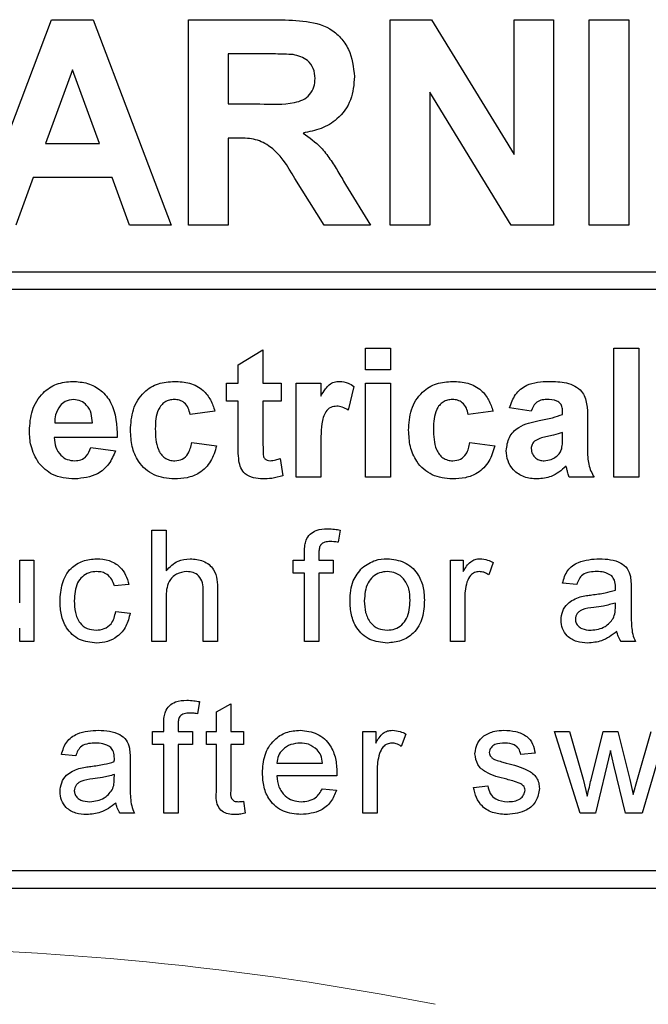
# Model space of a CAD drawing. Header units: millimetres. Extents: x 5 to 418, y 2 to 292.
# Tile 16 of 47: x 74.37 to 77.94, y 195.82 to 201.42. Entities that reach past the tile are written whole.
import ezdxf

# ---------------------------------------------------------------- set-up
doc = ezdxf.new("R2010")
doc.units = ezdxf.units.MM

msp = doc.modelspace()

# ---------------------------------------------------------------- linework, layer by layer
at = {"color": 7, "linetype": 'Continuous', "lineweight": 25}
for p, q in [((74.1084, 200.2522), (74.5494, 201.4189)), ((74.5494, 201.4189), (74.7871, 201.4189)), ((74.7871, 201.4189), (75.2302, 200.2522)), ((75.3283, 200.2522), (75.3283, 201.4189)), ((75.3283, 201.4189), (75.8179, 201.4189)), ((76.4734, 201.4189), (76.7078, 201.4189)), ((76.4734, 200.2522), (76.4734, 201.4189)), ((76.7078, 201.4189), (77.1764, 200.6524)), ((77.1764, 201.4189), (77.4008, 201.4189)), ((77.1764, 200.6524), (77.1764, 201.4189)), ((77.4008, 201.4189), (77.4008, 200.2522)), ((77.6036, 200.2522), (77.6036, 201.4189)), ((77.6036, 201.4189), (77.828, 201.4189)), ((77.828, 201.4189), (77.828, 200.2522)), ((75.7434, 201.2245), (75.5527, 201.2245)), ((75.5527, 201.2245), (75.5527, 200.9403)), ((74.6693, 201.1347), (74.5164, 200.7159)), ((74.8226, 200.7159), (74.6693, 201.1347)), ((77.1594, 200.2522), (76.6978, 201.0071)), ((76.6978, 201.0071), (76.6978, 200.2522)), ((75.5527, 200.9403), (75.7333, 200.9403)), ((74.5164, 200.7159), (74.8226, 200.7159)), ((75.6029, 200.7458), (75.5527, 200.7458)), ((75.5527, 200.7458), (75.5527, 200.2522)), ((74.4461, 200.5215), (74.3477, 200.2522)), ((74.8939, 200.5215), (74.4461, 200.5215)), ((74.9923, 200.2522), (74.8939, 200.5215)), ((76.0981, 200.2522), (75.9322, 200.517)), ((76.219, 200.4832), (76.3604, 200.2522)), ((75.2302, 200.2522), (74.9923, 200.2522)), ((75.5527, 200.2522), (75.3283, 200.2522)), ((76.3604, 200.2522), (76.0981, 200.2522)), ((76.6978, 200.2522), (76.4734, 200.2522)), ((77.4008, 200.2522), (77.1594, 200.2522)), ((77.828, 200.2522), (77.6036, 200.2522)), ((69.371, 199.9858), (82.0043, 199.9858)), ((82.0043, 199.8858), (69.371, 199.8858)), ((75.6094, 199.4582), (75.7504, 199.5428)), ((75.7504, 199.5428), (75.7504, 199.3548)), ((76.3334, 199.43), (76.3334, 199.5522)), ((76.3334, 199.5522), (76.4744, 199.5522)), ((76.4744, 199.5522), (76.4744, 199.43)), ((77.7436, 199.5522), (77.8846, 199.5522)), ((77.7436, 198.8189), (77.7436, 199.5522)), ((77.8846, 199.5522), (77.8846, 198.8189)), ((75.6094, 199.3548), (75.6094, 199.4582)), ((76.4744, 199.43), (76.3334, 199.43)), ((75.5436, 199.2514), (75.5436, 199.3548)), ((75.5436, 199.3548), (75.6094, 199.3548)), ((75.7504, 199.3548), (75.8539, 199.3548)), ((75.8539, 199.3548), (75.8539, 199.2514)), ((75.9385, 198.8189), (75.9385, 199.3548)), ((75.9385, 199.3548), (76.0795, 199.3548)), ((76.0795, 199.3548), (76.0795, 199.28)), ((76.2675, 199.3345), (76.2346, 199.2004)), ((76.3334, 199.3548), (76.4744, 199.3548)), ((76.3334, 198.8189), (76.3334, 199.3548)), ((76.4744, 199.3548), (76.4744, 198.8189)), ((75.6094, 199.2514), (75.5436, 199.2514)), ((75.6094, 199.014), (75.6094, 199.2514)), ((75.8539, 199.2514), (75.7504, 199.2514)), ((75.7504, 199.2514), (75.7504, 199.0211)), ((77.2735, 199.195), (77.1513, 199.2138)), ((75.4778, 199.195), (75.3368, 199.1762)), ((77.0573, 199.195), (76.9163, 199.1762)), ((77.4522, 199.1762), (77.4522, 199.1895)), ((77.5932, 199.1588), (77.5932, 198.9942)), ((74.5683, 199.1292), (74.7821, 199.1292)), ((74.9231, 199.0446), (74.5658, 199.0446)), ((77.4522, 199.0462), (77.4522, 199.0728)), ((74.7727, 198.9881), (74.9137, 198.9693)), ((75.3462, 199.0164), (75.4872, 198.9975)), ((76.0795, 198.9779), (76.0795, 198.8189)), ((76.9257, 199.0164), (77.0667, 198.9975)), ((75.8492, 198.9264), (75.8633, 198.8282)), ((76.0795, 198.8189), (75.9385, 198.8189)), ((76.4744, 198.8189), (76.3334, 198.8189)), ((77.6308, 198.8189), (77.4898, 198.8189)), ((77.8846, 198.8189), (77.7436, 198.8189)), ((75.1196, 197.8856), (75.1196, 198.5189)), ((75.1196, 198.5189), (75.2008, 198.5189)), ((75.2008, 198.5189), (75.2008, 198.2876)), ((76.1891, 198.519), (76.1775, 198.4499)), ((75.9867, 198.3484), (75.9867, 198.3955)), ((76.0679, 198.3876), (76.0679, 198.3484)), ((74.3693, 198.3484), (74.4505, 198.3484)), ((74.3693, 198.1053), (74.3693, 198.3484)), ((74.4505, 198.3484), (74.4505, 197.8856)), ((75.9217, 198.3484), (75.9867, 198.3484)), ((75.9217, 198.2753), (75.9217, 198.3484)), ((76.0679, 198.3484), (76.1491, 198.3484)), ((76.1491, 198.3484), (76.1491, 198.2753)), ((76.815, 197.8856), (76.815, 198.3484)), ((76.815, 198.3484), (76.8881, 198.3484)), ((76.8881, 198.3484), (76.8881, 198.2838)), ((77.0586, 198.3348), (77.0332, 198.2644)), ((75.9867, 198.2753), (75.9217, 198.2753)), ((75.9867, 197.8856), (75.9867, 198.2753)), ((76.1491, 198.2753), (76.0679, 198.2753)), ((76.0679, 198.2753), (76.0679, 197.8856)), ((74.9881, 198.2104), (74.9069, 198.2022)), ((77.5328, 198.2104), (77.4516, 198.2185)), ((75.4119, 197.8856), (75.4119, 198.1732)), ((75.4931, 198.1774), (75.4931, 197.8856)), ((77.8413, 198.1856), (77.8413, 198.0865)), ((75.2008, 198.1339), (75.2008, 197.8856)), ((76.8962, 198.1315), (76.8962, 197.8856)), ((77.7516, 198.0812), (77.752, 198.1048)), ((74.915, 198.0561), (74.9962, 198.048)), ((74.3693, 197.8856), (74.3693, 197.9612)), ((74.4505, 197.8856), (74.3693, 197.8856)), ((75.2008, 197.8856), (75.1196, 197.8856)), ((75.4931, 197.8856), (75.4119, 197.8856)), ((76.0679, 197.8856), (75.9867, 197.8856)), ((76.8962, 197.8856), (76.815, 197.8856)), ((77.8657, 197.8856), (77.7845, 197.8856)), ((75.3901, 197.5447), (75.3785, 197.4755)), ((75.4866, 197.4867), (75.5678, 197.5329)), ((75.5678, 197.5329), (75.5678, 197.374)), ((75.4866, 197.374), (75.4866, 197.4867)), ((75.1877, 197.374), (75.1877, 197.4211)), ((75.2689, 197.4132), (75.2689, 197.374)), ((75.1228, 197.301), (75.1228, 197.374)), ((75.1228, 197.374), (75.1877, 197.374)), ((75.2689, 197.374), (75.3501, 197.374)), ((75.3501, 197.374), (75.3501, 197.301)), ((75.4298, 197.374), (75.4866, 197.374)), ((75.4298, 197.301), (75.4298, 197.374)), ((75.5678, 197.374), (75.6409, 197.374)), ((75.6409, 197.374), (75.6409, 197.301)), ((76.3181, 197.374), (76.3911, 197.374)), ((76.3181, 196.9112), (76.3181, 197.374)), ((76.3911, 197.374), (76.3911, 197.3095)), ((76.5616, 197.3605), (76.5363, 197.2901)), ((77.5514, 196.9112), (77.4069, 197.374)), ((77.4069, 197.374), (77.4914, 197.374)), ((77.4914, 197.374), (77.5688, 197.1043)), ((77.6136, 197.1003), (77.6821, 197.374)), ((77.6821, 197.374), (77.7661, 197.374)), ((77.7661, 197.374), (77.8342, 197.1018)), ((77.8776, 197.105), (77.9555, 197.374)), ((78.0402, 197.374), (77.9031, 196.9112)), ((75.1877, 197.301), (75.1228, 197.301)), ((75.1877, 196.9112), (75.1877, 197.301)), ((75.3501, 197.301), (75.2689, 197.301)), ((75.2689, 197.301), (75.2689, 196.9112)), ((75.4866, 197.301), (75.4298, 197.301)), ((75.4866, 197.0413), (75.4866, 197.301)), ((75.6409, 197.301), (75.5678, 197.301)), ((75.5678, 197.301), (75.5678, 197.0383)), ((74.6876, 197.236), (74.6064, 197.2441)), ((77.2957, 197.2522), (77.2145, 197.2441)), ((77.7236, 197.2672), (77.6383, 196.9112)), ((77.7426, 197.1836), (77.7236, 197.2672)), ((74.9962, 197.2113), (74.9962, 197.1122)), ((75.8292, 197.1954), (76.0891, 197.1954)), ((76.3992, 197.1571), (76.3992, 196.9112)), ((77.8087, 196.9112), (77.7426, 197.1836)), ((74.9065, 197.1069), (74.9069, 197.1305)), ((76.1699, 197.1223), (75.8292, 197.1223)), ((77.5688, 197.1043), (77.5921, 197.0075)), ((77.8342, 197.1018), (77.8535, 197.0172)), ((77.8535, 197.0172), (77.8776, 197.105)), ((76.0882, 197.0493), (76.1677, 197.0411)), ((76.9465, 197.0574), (77.0277, 197.0655)), ((75.6409, 196.9782), (75.649, 196.9101)), ((75.0205, 196.9112), (74.9393, 196.9112)), ((75.2689, 196.9112), (75.1877, 196.9112)), ((76.3992, 196.9112), (76.3181, 196.9112)), ((77.6383, 196.9112), (77.5514, 196.9112)), ((77.9031, 196.9112), (77.8087, 196.9112)), ((69.371, 196.5856), (81.771, 196.5856)), ((65.1043, 196.4856), (81.771, 196.4856))]:
    msp.add_line(p, q, dxfattribs=at)
at = {"color": 7, "linetype": 'Continuous', "lineweight": 18}
msp.add_arc((73.4376, 179.1522), 16.9942, 78.83718, 101.16282, dxfattribs=at)
at = {"color": 7, "linetype": 'Continuous', "lineweight": 25}
for points, knots in [([(75.8179, 201.4189), (75.8709, 201.4181), (75.9765, 201.4164), (76.1116, 201.3884), (76.1939, 201.3188), (76.2547, 201.2296), (76.2643, 201.1492), (76.2706, 201.0957)], [0, 0, 0, 0, 0.251138, 0.500538, 0.625743, 0.751054, 1, 1, 1, 1]), ([(75.9217, 201.2207), (75.8884, 201.2222), (75.829, 201.2247), (75.7695, 201.2245), (75.7434, 201.2245)], [0, 0, 0, 0, 0.559921, 1, 1, 1, 1]), ([(76.0463, 201.0854), (76.0447, 201.1044), (76.0416, 201.1424), (75.9989, 201.2), (75.951, 201.2129), (75.9217, 201.2207)], [0, 0, 0, 0, 0.281084, 0.561281, 1, 1, 1, 1]), ([(75.7333, 200.9403), (75.7994, 200.938), (75.8819, 200.9352), (75.9782, 200.9609), (76.0181, 200.9917), (76.0431, 201.0359), (76.0452, 201.0689), (76.0463, 201.0854)], [0, 0, 0, 0, 0.500908, 0.625718, 0.750365, 0.875021, 1, 1, 1, 1]), ([(76.2706, 201.0957), (76.2668, 201.0506), (76.2591, 200.9607), (76.1832, 200.8543), (76.0819, 200.7957), (76.0127, 200.7818), (75.978, 200.7748)], [0, 0, 0, 0, 0.279943, 0.558974, 0.779184, 1, 1, 1, 1]), ([(75.978, 200.7748), (76.0136, 200.7495), (76.0722, 200.7078), (76.1321, 200.6274), (76.1772, 200.5564), (76.205, 200.5076), (76.219, 200.4832)], [0, 0, 0, 0, 0.339561, 0.559573, 0.779778, 1, 1, 1, 1]), ([(75.9322, 200.517), (75.8902, 200.5879), (75.8318, 200.6862), (75.6974, 200.7469), (75.6345, 200.7462), (75.6029, 200.7458)], [0, 0, 0, 0, 0.560986, 0.779305, 1, 1, 1, 1]), ([(74.4248, 199.0829), (74.4272, 199.1223), (74.4321, 199.2009), (74.4911, 199.2971), (74.5767, 199.3557), (74.6385, 199.3614), (74.6694, 199.3642)], [0, 0, 0, 0, 0.280671, 0.559803, 0.779762, 1, 1, 1, 1]), ([(74.6694, 199.3642), (74.6985, 199.3622), (74.7566, 199.3583), (74.835, 199.3156), (74.916, 199.2147), (74.9202, 199.1147), (74.9231, 199.0446)], [0, 0, 0, 0, 0.187375, 0.374305, 0.561262, 1, 1, 1, 1]), ([(74.9983, 199.0864), (75.0008, 199.1261), (75.0056, 199.2052), (75.0654, 199.303), (75.1548, 199.3574), (75.217, 199.3619), (75.2482, 199.3642)], [0, 0, 0, 0, 0.280707, 0.559643, 0.779504, 1, 1, 1, 1]), ([(75.2482, 199.3642), (75.2773, 199.3627), (75.3355, 199.3597), (75.4095, 199.3202), (75.4558, 199.2599), (75.4704, 199.2167), (75.4778, 199.195)], [0, 0, 0, 0, 0.280457, 0.559337, 0.779383, 1, 1, 1, 1]), ([(76.0795, 199.28), (76.0878, 199.2941), (76.1014, 199.3172), (76.1256, 199.3461), (76.1543, 199.3616), (76.1754, 199.3633), (76.186, 199.3642)], [0, 0, 0, 0, 0.340514, 0.560535, 0.78019, 1, 1, 1, 1]), ([(76.186, 199.3642), (76.2026, 199.3623), (76.2323, 199.3589), (76.2567, 199.342), (76.2675, 199.3345)], [0, 0, 0, 0, 0.559042, 1, 1, 1, 1]), ([(76.5778, 199.0864), (76.5802, 199.1261), (76.5851, 199.2052), (76.6448, 199.303), (76.7343, 199.3574), (76.7965, 199.3619), (76.8277, 199.3642)], [0, 0, 0, 0, 0.280707, 0.559643, 0.779504, 1, 1, 1, 1]), ([(76.8277, 199.3642), (76.8568, 199.3627), (76.915, 199.3597), (76.989, 199.3202), (77.0352, 199.2599), (77.0499, 199.2167), (77.0573, 199.195)], [0, 0, 0, 0, 0.280457, 0.559337, 0.779383, 1, 1, 1, 1]), ([(77.1513, 199.2138), (77.1605, 199.2401), (77.1787, 199.2925), (77.2588, 199.3592), (77.3312, 199.3623), (77.3755, 199.3642)], [0, 0, 0, 0, 0.280773, 0.5598442, 1, 1, 1, 1]), ([(77.3755, 199.3642), (77.4083, 199.3636), (77.4736, 199.3623), (77.5641, 199.3206), (77.5931, 199.236), (77.5932, 199.1847), (77.5932, 199.1588)], [0, 0, 0, 0, 0.281738, 0.560028, 0.778339, 1, 1, 1, 1]), ([(74.6757, 199.2608), (74.659, 199.2589), (74.6291, 199.2555), (74.6077, 199.2346), (74.5983, 199.2254)], [0, 0, 0, 0, 0.558878, 1, 1, 1, 1]), ([(74.7821, 199.1292), (74.7809, 199.1469), (74.7785, 199.1823), (74.7546, 199.227), (74.7176, 199.2561), (74.6897, 199.2592), (74.6757, 199.2608)], [0, 0, 0, 0, 0.280983, 0.560279, 0.780219, 1, 1, 1, 1]), ([(75.247, 199.2608), (75.2377, 199.2602), (75.219, 199.259), (75.193, 199.2473), (75.1718, 199.2287), (75.1416, 199.1809), (75.1403, 199.133), (75.1393, 199.0948)], [0, 0, 0, 0, 0.125319, 0.250544, 0.375796, 0.501063, 1, 1, 1, 1]), ([(75.3368, 199.1762), (75.3341, 199.1887), (75.3289, 199.2137), (75.3068, 199.243), (75.2771, 199.2589), (75.2571, 199.2602), (75.247, 199.2608)], [0, 0, 0, 0, 0.280561, 0.559648, 0.7796, 1, 1, 1, 1]), ([(76.8265, 199.2608), (76.8172, 199.2602), (76.7985, 199.259), (76.7725, 199.2473), (76.7513, 199.2287), (76.7211, 199.1809), (76.7198, 199.133), (76.7188, 199.0948)], [0, 0, 0, 0, 0.125319, 0.250544, 0.375796, 0.501063, 1, 1, 1, 1]), ([(76.9163, 199.1762), (76.9136, 199.1887), (76.9083, 199.2137), (76.8862, 199.243), (76.8566, 199.2589), (76.8366, 199.2602), (76.8265, 199.2608)], [0, 0, 0, 0, 0.280561, 0.559648, 0.7796, 1, 1, 1, 1]), ([(77.3614, 199.2608), (77.3502, 199.2603), (77.3279, 199.2593), (77.2909, 199.2392), (77.2801, 199.2118), (77.2735, 199.195)], [0, 0, 0, 0, 0.281245, 0.560563, 1, 1, 1, 1]), ([(77.4522, 199.1895), (77.4518, 199.1979), (77.4511, 199.2146), (77.4416, 199.2389), (77.4103, 199.2605), (77.3816, 199.2607), (77.3614, 199.2608)], [0, 0, 0, 0, 0.187536, 0.374316, 0.560024, 1, 1, 1, 1]), ([(74.5983, 199.2254), (74.5881, 199.2088), (74.5697, 199.1792), (74.5687, 199.1445), (74.5683, 199.1292)], [0, 0, 0, 0, 0.558284, 1, 1, 1, 1]), ([(76.1706, 199.2232), (76.1583, 199.2219), (76.1338, 199.2195), (76.0966, 199.1842), (76.0788, 199.0983), (76.0792, 199.0261), (76.0795, 198.9779)], [0, 0, 0, 0, 0.1246722, 0.248774, 0.498061, 1, 1, 1, 1]), ([(76.2346, 199.2004), (76.2235, 199.2072), (76.2037, 199.2194), (76.1807, 199.222), (76.1706, 199.2232)], [0, 0, 0, 0, 0.5602943, 1, 1, 1, 1]), ([(77.3199, 199.1409), (77.3451, 199.1459), (77.3899, 199.1548), (77.4331, 199.1696), (77.4522, 199.1762)], [0, 0, 0, 0, 0.5602126, 1, 1, 1, 1]), ([(75.1393, 199.0948), (75.1402, 199.0539), (75.1414, 199.0029), (75.1706, 198.9497), (75.1924, 198.9286), (75.22, 198.9151), (75.2401, 198.9136), (75.2501, 198.9129)], [0, 0, 0, 0, 0.499313, 0.62455, 0.749763, 0.874784, 1, 1, 1, 1]), ([(76.7188, 199.0948), (76.7197, 199.0539), (76.7208, 199.0029), (76.7501, 198.9497), (76.7719, 198.9286), (76.7995, 198.9151), (76.8195, 198.9136), (76.8296, 198.9129)], [0, 0, 0, 0, 0.499313, 0.62455, 0.749763, 0.874784, 1, 1, 1, 1]), ([(77.1325, 198.9701), (77.1356, 198.9965), (77.1417, 199.0492), (77.2122, 199.1196), (77.279, 199.1328), (77.3199, 199.1409)], [0, 0, 0, 0, 0.279667, 0.558309, 1, 1, 1, 1]), ([(74.4774, 198.9), (74.4598, 198.932), (74.4283, 198.9892), (74.4259, 199.0542), (74.4248, 199.0829)], [0, 0, 0, 0, 0.558866, 1, 1, 1, 1]), ([(74.5658, 199.0446), (74.5674, 199.0261), (74.5706, 198.9894), (74.5985, 198.9444), (74.6387, 198.9171), (74.6677, 198.9143), (74.6822, 198.9129)], [0, 0, 0, 0, 0.280701, 0.559805, 0.779805, 1, 1, 1, 1]), ([(75.2472, 198.8095), (75.2075, 198.8134), (75.1284, 198.8213), (75.0424, 198.8991), (75.0032, 198.9937), (74.9999, 199.0555), (74.9983, 199.0864)], [0, 0, 0, 0, 0.279707, 0.558485, 0.778934, 1, 1, 1, 1]), ([(76.8266, 198.8095), (76.787, 198.8134), (76.7079, 198.8213), (76.6219, 198.8991), (76.5826, 198.9937), (76.5794, 199.0555), (76.5778, 199.0864)], [0, 0, 0, 0, 0.279707, 0.558485, 0.778934, 1, 1, 1, 1]), ([(77.4522, 199.0728), (77.4348, 199.0678), (77.4061, 199.0597), (77.3656, 199.0511), (77.3313, 199.0436), (77.31, 199.0338), (77.2994, 199.029)], [0, 0, 0, 0, 0.340193, 0.560377, 0.780508, 1, 1, 1, 1]), ([(77.447, 198.9809), (77.4489, 198.9931), (77.4522, 199.0147), (77.4522, 199.0365), (77.4522, 199.0462)], [0, 0, 0, 0, 0.559676, 1, 1, 1, 1]), ([(74.6822, 198.9129), (74.6942, 198.9139), (74.7181, 198.9159), (74.7552, 198.9409), (74.7661, 198.9702), (74.7727, 198.9881)], [0, 0, 0, 0, 0.280682, 0.560525, 1, 1, 1, 1]), ([(75.4872, 198.9975), (75.4783, 198.9674), (75.4605, 198.9072), (75.397, 198.8424), (75.3209, 198.813), (75.2717, 198.8107), (75.2472, 198.8095)], [0, 0, 0, 0, 0.280244, 0.559157, 0.779326, 1, 1, 1, 1]), ([(75.2501, 198.9129), (75.2649, 198.9145), (75.2943, 198.9176), (75.3338, 198.9565), (75.3415, 198.9936), (75.3462, 199.0164)], [0, 0, 0, 0, 0.28016, 0.558978, 1, 1, 1, 1]), ([(75.614, 198.9125), (75.6123, 198.9314), (75.6093, 198.9652), (75.6094, 198.9991), (75.6094, 199.014)], [0, 0, 0, 0, 0.559821, 1, 1, 1, 1]), ([(75.7504, 199.0211), (75.7507, 198.9993), (75.751, 198.9721), (75.752, 198.939), (75.7602, 198.9241), (75.7743, 198.9144), (75.7852, 198.9134), (75.7907, 198.9129)], [0, 0, 0, 0, 0.501041, 0.626248, 0.751082, 0.875377, 1, 1, 1, 1]), ([(77.0667, 198.9975), (77.0578, 198.9674), (77.04, 198.9072), (76.9765, 198.8424), (76.9003, 198.813), (76.8512, 198.8107), (76.8266, 198.8095)], [0, 0, 0, 0, 0.280244, 0.559157, 0.779326, 1, 1, 1, 1]), ([(76.8296, 198.9129), (76.8443, 198.9145), (76.8738, 198.9176), (76.9133, 198.9565), (76.921, 198.9936), (76.9257, 199.0164)], [0, 0, 0, 0, 0.28016, 0.558978, 1, 1, 1, 1]), ([(77.2994, 199.029), (77.2912, 199.0219), (77.2767, 199.0093), (77.2745, 198.9903), (77.2735, 198.982)], [0, 0, 0, 0, 0.559644, 1, 1, 1, 1]), ([(77.2735, 198.982), (77.2749, 198.9714), (77.2777, 198.9504), (77.298, 198.9275), (77.3223, 198.9148), (77.3388, 198.9135), (77.3471, 198.9129)], [0, 0, 0, 0, 0.2792941, 0.5591401, 0.7794463, 1, 1, 1, 1]), ([(77.4154, 198.9367), (77.4233, 198.9436), (77.4374, 198.9559), (77.4441, 198.9733), (77.447, 198.9809)], [0, 0, 0, 0, 0.559867, 1, 1, 1, 1]), ([(77.5932, 198.9942), (77.5935, 198.9736), (77.594, 198.9396), (77.5991, 198.8925), (77.6121, 198.8543), (77.6246, 198.8307), (77.6308, 198.8189)], [0, 0, 0, 0, 0.340129, 0.560069, 0.779965, 1, 1, 1, 1]), ([(74.9137, 198.9693), (74.9025, 198.9433), (74.88, 198.8914), (74.8008, 198.822), (74.7273, 198.8142), (74.6825, 198.8095)], [0, 0, 0, 0, 0.281013, 0.5613138, 1, 1, 1, 1]), ([(75.7907, 198.9129), (75.8019, 198.9143), (75.8218, 198.9168), (75.8408, 198.9235), (75.8492, 198.9264)], [0, 0, 0, 0, 0.5595082, 1, 1, 1, 1]), ([(77.3079, 198.8095), (77.2828, 198.8113), (77.2326, 198.8149), (77.1725, 198.8551), (77.1376, 198.911), (77.1342, 198.9504), (77.1325, 198.9701)], [0, 0, 0, 0, 0.280489, 0.55953, 0.779597, 1, 1, 1, 1]), ([(77.3471, 198.9129), (77.3609, 198.9145), (77.3856, 198.9172), (77.4063, 198.9308), (77.4154, 198.9367)], [0, 0, 0, 0, 0.559341, 1, 1, 1, 1]), ([(74.6825, 198.8095), (74.6376, 198.8127), (74.5576, 198.8184), (74.5019, 198.8751), (74.4774, 198.9)], [0, 0, 0, 0, 0.560391, 1, 1, 1, 1]), ([(75.7499, 198.8095), (75.7322, 198.8108), (75.6971, 198.8133), (75.6507, 198.8341), (75.6222, 198.8715), (75.6167, 198.8988), (75.614, 198.9125)], [0, 0, 0, 0, 0.280585, 0.56042, 0.779437, 1, 1, 1, 1]), ([(77.4714, 198.8816), (77.4447, 198.8589), (77.3971, 198.8183), (77.3352, 198.8122), (77.3079, 198.8095)], [0, 0, 0, 0, 0.559709, 1, 1, 1, 1]), ([(77.4764, 198.8639), (77.4756, 198.8672), (77.4741, 198.8732), (77.4722, 198.8791), (77.4714, 198.8816)], [0, 0, 0, 0, 0.560047, 1, 1, 1, 1]), ([(75.8633, 198.8282), (75.8425, 198.822), (75.8055, 198.811), (75.7669, 198.81), (75.7499, 198.8095)], [0, 0, 0, 0, 0.559729, 1, 1, 1, 1]), ([(77.4898, 198.8189), (77.4871, 198.8272), (77.4823, 198.8421), (77.4782, 198.8572), (77.4764, 198.8639)], [0, 0, 0, 0, 0.559958, 1, 1, 1, 1]), ([(75.9953, 198.4617), (76.0022, 198.4737), (76.016, 198.4976), (76.0598, 198.5238), (76.0954, 198.5258), (76.1171, 198.527)], [0, 0, 0, 0, 0.279458, 0.559661, 1, 1, 1, 1]), ([(76.1171, 198.527), (76.1307, 198.5265), (76.1548, 198.5255), (76.1786, 198.521), (76.1891, 198.519)], [0, 0, 0, 0, 0.559945, 1, 1, 1, 1]), ([(75.9867, 198.3955), (75.9868, 198.4081), (75.9869, 198.4305), (75.9927, 198.4522), (75.9953, 198.4617)], [0, 0, 0, 0, 0.56037, 1, 1, 1, 1]), ([(76.1321, 198.454), (76.122, 198.4537), (76.1019, 198.4531), (76.0756, 198.4374), (76.0688, 198.4112), (76.0682, 198.3955), (76.0679, 198.3876)], [0, 0, 0, 0, 0.281469, 0.557719, 0.778516, 1, 1, 1, 1]), ([(76.1775, 198.4499), (76.1691, 198.4512), (76.154, 198.4534), (76.1388, 198.4538), (76.1321, 198.454)], [0, 0, 0, 0, 0.5599243, 1, 1, 1, 1]), ([(74.5983, 198.1152), (74.6004, 198.1489), (74.6045, 198.2159), (74.6502, 198.3024), (74.7268, 198.3487), (74.7796, 198.3539), (74.806, 198.3565)], [0, 0, 0, 0, 0.280838, 0.55968, 0.779579, 1, 1, 1, 1]), ([(74.806, 198.3565), (74.83, 198.3549), (74.878, 198.3516), (74.9372, 198.316), (74.9741, 198.2653), (74.9834, 198.2287), (74.9881, 198.2104)], [0, 0, 0, 0, 0.280267, 0.559439, 0.779535, 1, 1, 1, 1]), ([(75.2008, 198.2876), (75.2218, 198.3095), (75.2595, 198.3486), (75.313, 198.3541), (75.3365, 198.3565)], [0, 0, 0, 0, 0.559341, 1, 1, 1, 1]), ([(75.3365, 198.3565), (75.3622, 198.3543), (75.4133, 198.35), (75.4735, 198.3023), (75.4917, 198.2375), (75.4926, 198.1974), (75.4931, 198.1774)], [0, 0, 0, 0, 0.280318, 0.55834, 0.778554, 1, 1, 1, 1]), ([(76.245, 198.117), (76.2468, 198.1568), (76.2501, 198.2276), (76.2949, 198.2818), (76.3146, 198.3056)], [0, 0, 0, 0, 0.5609635, 1, 1, 1, 1]), ([(76.3146, 198.3056), (76.3386, 198.3223), (76.3816, 198.3521), (76.4335, 198.3552), (76.4563, 198.3565)], [0, 0, 0, 0, 0.559033, 1, 1, 1, 1]), ([(76.4563, 198.3565), (76.4896, 198.3529), (76.5561, 198.3456), (76.6285, 198.2806), (76.6631, 198.2016), (76.6658, 198.1495), (76.6672, 198.1235)], [0, 0, 0, 0, 0.279556, 0.5586, 0.778991, 1, 1, 1, 1]), ([(76.8881, 198.2838), (76.9002, 198.3045), (76.9171, 198.3332), (76.9549, 198.3541), (76.9733, 198.3557), (76.9826, 198.3565)], [0, 0, 0, 0, 0.559599, 0.779772, 1, 1, 1, 1]), ([(76.9826, 198.3565), (76.9975, 198.3551), (77.0243, 198.3525), (77.0481, 198.3402), (77.0586, 198.3348)], [0, 0, 0, 0, 0.559546, 1, 1, 1, 1]), ([(77.4516, 198.2185), (77.459, 198.2437), (77.4738, 198.2939), (77.554, 198.35), (77.6205, 198.3541), (77.6613, 198.3565)], [0, 0, 0, 0, 0.28043, 0.559303, 1, 1, 1, 1]), ([(77.6613, 198.3565), (77.7036, 198.3543), (77.7625, 198.3511), (77.8232, 198.3026), (77.8326, 198.2709), (77.8374, 198.255)], [0, 0, 0, 0, 0.559253, 0.779195, 1, 1, 1, 1]), ([(74.8065, 198.2834), (74.7917, 198.2822), (74.7621, 198.2798), (74.7232, 198.2561), (74.6837, 198.2037), (74.6813, 198.153), (74.6795, 198.1174)], [0, 0, 0, 0, 0.187089, 0.37388, 0.56073, 1, 1, 1, 1]), ([(74.9069, 198.2022), (74.9028, 198.2148), (74.8947, 198.2399), (74.8685, 198.2669), (74.8375, 198.2815), (74.8168, 198.2828), (74.8065, 198.2834)], [0, 0, 0, 0, 0.280213, 0.559476, 0.779649, 1, 1, 1, 1]), ([(75.3183, 198.2834), (75.2981, 198.2805), (75.2579, 198.2748), (75.203, 198.2198), (75.2016, 198.1665), (75.2008, 198.1339)], [0, 0, 0, 0, 0.280205, 0.55932, 1, 1, 1, 1]), ([(75.4119, 198.1732), (75.4113, 198.1887), (75.4101, 198.2195), (75.3904, 198.26), (75.3548, 198.281), (75.3305, 198.2826), (75.3183, 198.2834)], [0, 0, 0, 0, 0.281222, 0.559777, 0.779378, 1, 1, 1, 1]), ([(76.4563, 198.2834), (76.4415, 198.2822), (76.4117, 198.2796), (76.3729, 198.2555), (76.3319, 198.204), (76.3285, 198.153), (76.3262, 198.1172)], [0, 0, 0, 0, 0.187137, 0.374025, 0.561097, 1, 1, 1, 1]), ([(76.586, 198.1197), (76.585, 198.1417), (76.5831, 198.1857), (76.5545, 198.2418), (76.5083, 198.2778), (76.4737, 198.2816), (76.4563, 198.2834)], [0, 0, 0, 0, 0.281064, 0.560316, 0.780174, 1, 1, 1, 1]), ([(76.9794, 198.2834), (76.9702, 198.2823), (76.9517, 198.2801), (76.9239, 198.2597), (76.9145, 198.2377), (76.9087, 198.2242)], [0, 0, 0, 0, 0.280305, 0.560911, 1, 1, 1, 1]), ([(77.0332, 198.2644), (77.0239, 198.2703), (77.0074, 198.2808), (76.9879, 198.2827), (76.9794, 198.2834)], [0, 0, 0, 0, 0.560116, 1, 1, 1, 1]), ([(77.6467, 198.2834), (77.6328, 198.283), (77.6052, 198.2821), (77.5669, 198.27), (77.5434, 198.2413), (77.5363, 198.2207), (77.5328, 198.2104)], [0, 0, 0, 0, 0.280855, 0.559751, 0.7795, 1, 1, 1, 1]), ([(77.7311, 198.259), (77.7164, 198.2674), (77.6902, 198.2825), (77.66, 198.2832), (77.6467, 198.2834)], [0, 0, 0, 0, 0.557871, 1, 1, 1, 1]), ([(77.752, 198.1968), (77.7517, 198.2098), (77.7512, 198.2329), (77.7372, 198.251), (77.7311, 198.259)], [0, 0, 0, 0, 0.561903, 1, 1, 1, 1]), ([(77.8374, 198.255), (77.8388, 198.2421), (77.8413, 198.219), (77.8413, 198.1958), (77.8413, 198.1856)], [0, 0, 0, 0, 0.5598174, 1, 1, 1, 1]), ([(76.9087, 198.2242), (76.9046, 198.2071), (76.8972, 198.1766), (76.8965, 198.1453), (76.8962, 198.1315)], [0, 0, 0, 0, 0.559888, 1, 1, 1, 1]), ([(77.7516, 198.1779), (77.7517, 198.1814), (77.7518, 198.1877), (77.7519, 198.194), (77.752, 198.1968)], [0, 0, 0, 0, 0.560023, 1, 1, 1, 1]), ([(77.4434, 198.0083), (77.4452, 198.0254), (77.4487, 198.0595), (77.4843, 198.1126), (77.5258, 198.1294), (77.551, 198.1396)], [0, 0, 0, 0, 0.280458, 0.560983, 1, 1, 1, 1]), ([(77.551, 198.1396), (77.5634, 198.1423), (77.5855, 198.1472), (77.6079, 198.15), (77.6178, 198.1512)], [0, 0, 0, 0, 0.5599184, 1, 1, 1, 1]), ([(77.6178, 198.1512), (77.6431, 198.1544), (77.6884, 198.1602), (77.7323, 198.1725), (77.7516, 198.1779)], [0, 0, 0, 0, 0.560185, 1, 1, 1, 1]), ([(74.8061, 197.8775), (74.7725, 197.881), (74.7053, 197.888), (74.6334, 197.9555), (74.602, 198.0365), (74.5995, 198.0889), (74.5983, 198.1152)], [0, 0, 0, 0, 0.279595, 0.558341, 0.778834, 1, 1, 1, 1]), ([(74.6795, 198.1174), (74.6803, 198.0954), (74.6819, 198.0516), (74.7049, 197.9928), (74.7513, 197.9559), (74.786, 197.9523), (74.8033, 197.9505)], [0, 0, 0, 0, 0.281276, 0.560536, 0.78011, 1, 1, 1, 1]), ([(76.4563, 197.8775), (76.4224, 197.8811), (76.3545, 197.8882), (76.2808, 197.9554), (76.2489, 198.0374), (76.2463, 198.0904), (76.245, 198.117)], [0, 0, 0, 0, 0.279616, 0.558371, 0.778858, 1, 1, 1, 1]), ([(76.3262, 198.1172), (76.3272, 198.0949), (76.3291, 198.0504), (76.3564, 197.9925), (76.4037, 197.9562), (76.4388, 197.9524), (76.4563, 197.9505)], [0, 0, 0, 0, 0.281129, 0.560384, 0.780159, 1, 1, 1, 1]), ([(76.6672, 198.1235), (76.6661, 198.0889), (76.6638, 198.0202), (76.6143, 197.9336), (76.5372, 197.8856), (76.4833, 197.8802), (76.4563, 197.8775)], [0, 0, 0, 0, 0.281033, 0.559513, 0.779602, 1, 1, 1, 1]), ([(76.4563, 197.9505), (76.4714, 197.9519), (76.5014, 197.9545), (76.5401, 197.9797), (76.5808, 198.0321), (76.5839, 198.0835), (76.586, 198.1197)], [0, 0, 0, 0, 0.187044, 0.373945, 0.560983, 1, 1, 1, 1]), ([(77.752, 198.1048), (77.7295, 198.0985), (77.6894, 198.0873), (77.648, 198.0819), (77.6298, 198.0796)], [0, 0, 0, 0, 0.5597597, 1, 1, 1, 1]), ([(77.8413, 198.0865), (77.8414, 198.0634), (77.8416, 198.0252), (77.8432, 197.9722), (77.8484, 197.9272), (77.8599, 197.8995), (77.8657, 197.8856)], [0, 0, 0, 0, 0.340206, 0.560339, 0.780175, 1, 1, 1, 1]), ([(74.8033, 197.9505), (74.8192, 197.952), (74.8509, 197.955), (74.8993, 197.9907), (74.909, 198.0313), (74.915, 198.0561)], [0, 0, 0, 0, 0.280899, 0.560906, 1, 1, 1, 1]), ([(74.9962, 198.048), (74.9902, 198.0223), (74.9782, 197.9709), (74.9288, 197.914), (74.868, 197.8819), (74.8268, 197.879), (74.8061, 197.8775)], [0, 0, 0, 0, 0.280202, 0.55951, 0.779586, 1, 1, 1, 1]), ([(77.6298, 198.0796), (77.6067, 198.0771), (77.5777, 198.0741), (77.547, 198.0578), (77.5347, 198.0455), (77.5263, 198.0301), (77.5252, 198.0186), (77.5246, 198.0128)], [0, 0, 0, 0, 0.50028, 0.625326, 0.750269, 0.875147, 1, 1, 1, 1]), ([(77.7396, 198.017), (77.7437, 198.0286), (77.7512, 198.0494), (77.7515, 198.0715), (77.7516, 198.0812)], [0, 0, 0, 0, 0.558995, 1, 1, 1, 1]), ([(77.5949, 197.8775), (77.5737, 197.8787), (77.5315, 197.8811), (77.4789, 197.9119), (77.4478, 197.9584), (77.4449, 197.9916), (77.4434, 198.0083)], [0, 0, 0, 0, 0.280815, 0.55969, 0.779696, 1, 1, 1, 1]), ([(77.5246, 198.0128), (77.5255, 198.0052), (77.5272, 197.99), (77.5416, 197.9714), (77.5695, 197.9532), (77.5953, 197.9516), (77.6134, 197.9505)], [0, 0, 0, 0, 0.1865647, 0.3734672, 0.5606134, 1, 1, 1, 1]), ([(77.6134, 197.9505), (77.642, 197.9541), (77.6931, 197.9604), (77.7253, 197.9997), (77.7396, 198.017)], [0, 0, 0, 0, 0.5597581, 1, 1, 1, 1]), ([(77.7601, 197.9424), (77.7324, 197.9218), (77.6829, 197.8849), (77.6218, 197.8797), (77.5949, 197.8775)], [0, 0, 0, 0, 0.559971, 1, 1, 1, 1]), ([(77.7845, 197.8856), (77.778, 197.8954), (77.7665, 197.913), (77.7621, 197.9334), (77.7601, 197.9424)], [0, 0, 0, 0, 0.559697, 1, 1, 1, 1]), ([(75.1963, 197.4873), (75.2032, 197.4993), (75.2171, 197.5233), (75.2609, 197.5495), (75.2964, 197.5515), (75.3181, 197.5527)], [0, 0, 0, 0, 0.2794581, 0.5596612, 1, 1, 1, 1]), ([(75.3181, 197.5527), (75.3317, 197.5521), (75.3559, 197.5511), (75.3796, 197.5467), (75.3901, 197.5447)], [0, 0, 0, 0, 0.559945, 1, 1, 1, 1]), ([(75.1877, 197.4211), (75.1878, 197.4337), (75.1879, 197.4562), (75.1938, 197.4778), (75.1963, 197.4873)], [0, 0, 0, 0, 0.5603701, 1, 1, 1, 1]), ([(75.3331, 197.4796), (75.323, 197.4793), (75.303, 197.4788), (75.2766, 197.463), (75.2698, 197.4369), (75.2692, 197.4211), (75.2689, 197.4132)], [0, 0, 0, 0, 0.281469, 0.557719, 0.778516, 1, 1, 1, 1]), ([(75.3785, 197.4755), (75.3701, 197.4768), (75.355, 197.4791), (75.3398, 197.4794), (75.3331, 197.4796)], [0, 0, 0, 0, 0.5599243, 1, 1, 1, 1]), ([(74.6064, 197.2441), (74.6139, 197.2693), (74.6287, 197.3196), (74.7088, 197.3757), (74.7754, 197.3797), (74.8161, 197.3822)], [0, 0, 0, 0, 0.28043, 0.559303, 1, 1, 1, 1]), ([(74.8161, 197.3822), (74.8585, 197.3799), (74.9174, 197.3768), (74.9781, 197.3283), (74.9875, 197.2966), (74.9922, 197.2807)], [0, 0, 0, 0, 0.559253, 0.779195, 1, 1, 1, 1]), ([(75.7481, 197.1387), (75.7501, 197.173), (75.7541, 197.2415), (75.8053, 197.326), (75.8812, 197.3754), (75.935, 197.3799), (75.962, 197.3822)], [0, 0, 0, 0, 0.280748, 0.559775, 0.779666, 1, 1, 1, 1]), ([(75.962, 197.3822), (75.9955, 197.3783), (76.0627, 197.3705), (76.1342, 197.3027), (76.1663, 197.2219), (76.1689, 197.1694), (76.1703, 197.1431)], [0, 0, 0, 0, 0.279366, 0.558398, 0.778885, 1, 1, 1, 1]), ([(76.3911, 197.3095), (76.4033, 197.3301), (76.4202, 197.3589), (76.4579, 197.3797), (76.4764, 197.3813), (76.4856, 197.3822)], [0, 0, 0, 0, 0.559599, 0.779772, 1, 1, 1, 1]), ([(76.4856, 197.3822), (76.5006, 197.3807), (76.5273, 197.3781), (76.5512, 197.3659), (76.5616, 197.3605)], [0, 0, 0, 0, 0.559546, 1, 1, 1, 1]), ([(77.0055, 197.3497), (77.0254, 197.3603), (77.061, 197.3793), (77.1011, 197.3813), (77.1188, 197.3822)], [0, 0, 0, 0, 0.558938, 1, 1, 1, 1]), ([(77.1188, 197.3822), (77.1415, 197.3808), (77.1869, 197.3781), (77.2478, 197.3533), (77.2851, 197.3052), (77.2921, 197.2699), (77.2957, 197.2522)], [0, 0, 0, 0, 0.280737, 0.560427, 0.77945, 1, 1, 1, 1]), ([(74.8016, 197.3091), (74.7877, 197.3087), (74.7601, 197.3078), (74.7218, 197.2956), (74.6983, 197.267), (74.6912, 197.2463), (74.6876, 197.236)], [0, 0, 0, 0, 0.280855, 0.559751, 0.7795, 1, 1, 1, 1]), ([(74.8859, 197.2846), (74.8713, 197.293), (74.845, 197.3082), (74.8149, 197.3088), (74.8016, 197.3091)], [0, 0, 0, 0, 0.557871, 1, 1, 1, 1]), ([(75.9616, 197.3091), (75.9434, 197.3076), (75.9072, 197.3045), (75.8636, 197.2764), (75.8358, 197.2378), (75.8314, 197.2095), (75.8292, 197.1954)], [0, 0, 0, 0, 0.28019, 0.559728, 0.779642, 1, 1, 1, 1]), ([(76.0593, 197.2703), (76.0431, 197.283), (76.0142, 197.3059), (75.9777, 197.3081), (75.9616, 197.3091)], [0, 0, 0, 0, 0.5585118, 1, 1, 1, 1]), ([(76.4825, 197.3091), (76.4732, 197.308), (76.4548, 197.3057), (76.427, 197.2854), (76.4176, 197.2633), (76.4118, 197.2498)], [0, 0, 0, 0, 0.280305, 0.560911, 1, 1, 1, 1]), ([(76.5363, 197.2901), (76.527, 197.296), (76.5105, 197.3065), (76.491, 197.3083), (76.4825, 197.3091)], [0, 0, 0, 0, 0.560116, 1, 1, 1, 1]), ([(76.9546, 197.2479), (76.9577, 197.2703), (76.9631, 197.3104), (76.9925, 197.3377), (77.0055, 197.3497)], [0, 0, 0, 0, 0.558927, 1, 1, 1, 1]), ([(77.1248, 197.3091), (77.1051, 197.3086), (77.0756, 197.308), (77.0476, 197.2873), (77.0372, 197.2707), (77.0363, 197.261), (77.0358, 197.2562)], [0, 0, 0, 0, 0.49977, 0.749095, 0.874592, 1, 1, 1, 1]), ([(77.2145, 197.2441), (77.2116, 197.2553), (77.2058, 197.2777), (77.1727, 197.3058), (77.143, 197.3078), (77.1248, 197.3091)], [0, 0, 0, 0, 0.2803044, 0.560237, 1, 1, 1, 1]), ([(74.9069, 197.2224), (74.9066, 197.2354), (74.9061, 197.2585), (74.8921, 197.2767), (74.8859, 197.2846)], [0, 0, 0, 0, 0.561903, 1, 1, 1, 1]), ([(74.9922, 197.2807), (74.9936, 197.2678), (74.9962, 197.2447), (74.9962, 197.2215), (74.9962, 197.2113)], [0, 0, 0, 0, 0.559817, 1, 1, 1, 1]), ([(76.0891, 197.1954), (76.087, 197.2109), (76.0832, 197.2384), (76.0666, 197.2605), (76.0593, 197.2703)], [0, 0, 0, 0, 0.560674, 1, 1, 1, 1]), ([(76.4118, 197.2498), (76.4077, 197.2328), (76.4003, 197.2022), (76.3996, 197.1709), (76.3992, 197.1571)], [0, 0, 0, 0, 0.559888, 1, 1, 1, 1]), ([(77.1348, 197.1032), (77.0936, 197.1136), (77.0421, 197.1267), (76.9896, 197.1621), (76.9623, 197.1951), (76.9577, 197.2268), (76.9546, 197.2479)], [0, 0, 0, 0, 0.501321, 0.626592, 0.751817, 1, 1, 1, 1]), ([(77.0358, 197.2562), (77.0363, 197.2513), (77.0372, 197.2424), (77.0421, 197.2352), (77.0443, 197.232)], [0, 0, 0, 0, 0.559236, 1, 1, 1, 1]), ([(74.7726, 197.1769), (74.798, 197.1801), (74.8433, 197.1858), (74.8872, 197.1981), (74.9065, 197.2035)], [0, 0, 0, 0, 0.560185, 1, 1, 1, 1]), ([(74.9065, 197.2035), (74.9065, 197.2071), (74.9067, 197.2134), (74.9068, 197.2197), (74.9069, 197.2224)], [0, 0, 0, 0, 0.560023, 1, 1, 1, 1]), ([(77.0443, 197.232), (77.0487, 197.2276), (77.0565, 197.2197), (77.0666, 197.2154), (77.0711, 197.2134)], [0, 0, 0, 0, 0.559084, 1, 1, 1, 1]), ([(77.0711, 197.2134), (77.0825, 197.2099), (77.1029, 197.2037), (77.1235, 197.1981), (77.1325, 197.1957)], [0, 0, 0, 0, 0.559965, 1, 1, 1, 1]), ([(77.1325, 197.1957), (77.1746, 197.1849), (77.2273, 197.1713), (77.2829, 197.1373), (77.3048, 197.1129), (77.3181, 197.0827), (77.3194, 197.0611), (77.32, 197.0503)], [0, 0, 0, 0, 0.500446, 0.625396, 0.750274, 0.875069, 1, 1, 1, 1]), ([(74.5983, 197.0339), (74.6001, 197.051), (74.6036, 197.0852), (74.6392, 197.1383), (74.6806, 197.155), (74.7059, 197.1652)], [0, 0, 0, 0, 0.280458, 0.560983, 1, 1, 1, 1]), ([(74.7059, 197.1652), (74.7183, 197.1679), (74.7403, 197.1728), (74.7628, 197.1756), (74.7726, 197.1769)], [0, 0, 0, 0, 0.559918, 1, 1, 1, 1]), ([(75.9663, 196.9031), (75.932, 196.9062), (75.8637, 196.9123), (75.7873, 196.977), (75.7522, 197.0585), (75.7495, 197.112), (75.7481, 197.1387)], [0, 0, 0, 0, 0.279952, 0.558661, 0.778994, 1, 1, 1, 1]), ([(76.1703, 197.1431), (76.1702, 197.1393), (76.1701, 197.1323), (76.17, 197.1254), (76.1699, 197.1223)], [0, 0, 0, 0, 0.559999, 1, 1, 1, 1]), ([(74.7847, 197.1052), (74.7615, 197.1028), (74.7326, 197.0997), (74.7019, 197.0834), (74.6896, 197.0712), (74.6811, 197.0557), (74.6801, 197.0442), (74.6795, 197.0385)], [0, 0, 0, 0, 0.50028, 0.625326, 0.750269, 0.875147, 1, 1, 1, 1]), ([(74.9069, 197.1305), (74.8844, 197.1242), (74.8442, 197.1129), (74.8029, 197.1076), (74.7847, 197.1052)], [0, 0, 0, 0, 0.5597597, 1, 1, 1, 1]), ([(74.8944, 197.0427), (74.8986, 197.0543), (74.9061, 197.0751), (74.9064, 197.0971), (74.9065, 197.1069)], [0, 0, 0, 0, 0.5589946, 1, 1, 1, 1]), ([(74.9962, 197.1122), (74.9963, 197.089), (74.9964, 197.0509), (74.9981, 196.9979), (75.0033, 196.9529), (75.0148, 196.9251), (75.0205, 196.9112)], [0, 0, 0, 0, 0.340206, 0.560339, 0.780175, 1, 1, 1, 1]), ([(75.8292, 197.1223), (75.8318, 197.1014), (75.8368, 197.0595), (75.8707, 197.0093), (75.9179, 196.9804), (75.951, 196.9776), (75.9675, 196.9762)], [0, 0, 0, 0, 0.280633, 0.559687, 0.779661, 1, 1, 1, 1]), ([(77.211, 197.0795), (77.197, 197.0846), (77.172, 197.0938), (77.1462, 197.1003), (77.1348, 197.1032)], [0, 0, 0, 0, 0.5597879, 1, 1, 1, 1]), ([(77.2388, 197.042), (77.2383, 197.0466), (77.2373, 197.0559), (77.2276, 197.0699), (77.2173, 197.0758), (77.211, 197.0795)], [0, 0, 0, 0, 0.279757, 0.559839, 1, 1, 1, 1]), ([(77.5921, 197.0075), (77.5961, 197.0248), (77.6033, 197.0557), (77.6104, 197.0867), (77.6136, 197.1003)], [0, 0, 0, 0, 0.559994, 1, 1, 1, 1]), ([(74.7498, 196.9031), (74.7286, 196.9043), (74.6864, 196.9067), (74.6338, 196.9375), (74.6026, 196.984), (74.5998, 197.0173), (74.5983, 197.0339)], [0, 0, 0, 0, 0.280815, 0.55969, 0.779696, 1, 1, 1, 1]), ([(74.6795, 197.0385), (74.6804, 197.0309), (74.6821, 197.0157), (74.6964, 196.9971), (74.7244, 196.9788), (74.7502, 196.9773), (74.7683, 196.9762)], [0, 0, 0, 0, 0.186565, 0.373467, 0.560613, 1, 1, 1, 1]), ([(74.7683, 196.9762), (74.7969, 196.9797), (74.8479, 196.986), (74.8802, 197.0253), (74.8944, 197.0427)], [0, 0, 0, 0, 0.559758, 1, 1, 1, 1]), ([(75.5918, 196.9031), (75.579, 196.9036), (75.5535, 196.9045), (75.5169, 196.9192), (75.4819, 196.9657), (75.4847, 197.01), (75.4866, 197.0413)], [0, 0, 0, 0, 0.187433, 0.373821, 0.559462, 1, 1, 1, 1]), ([(75.5678, 197.0383), (75.5668, 197.0231), (75.5655, 197.004), (75.5781, 196.9856), (75.5904, 196.977), (75.6016, 196.9765), (75.609, 196.9762)], [0, 0, 0, 0, 0.499596, 0.625239, 0.750354, 1, 1, 1, 1]), ([(76.1677, 197.0411), (76.1586, 197.0181), (76.1404, 196.972), (76.0695, 196.9129), (76.0054, 196.9068), (75.9663, 196.9031)], [0, 0, 0, 0, 0.280613, 0.560833, 1, 1, 1, 1]), ([(75.9675, 196.9762), (75.9815, 196.977), (76.0095, 196.9786), (76.0574, 196.9986), (76.0765, 197.0301), (76.0882, 197.0493)], [0, 0, 0, 0, 0.281282, 0.561906, 1, 1, 1, 1]), ([(77.1387, 196.9031), (77.1131, 196.9043), (77.0619, 196.9067), (76.9964, 196.9419), (76.9597, 196.9985), (76.9509, 197.0377), (76.9465, 197.0574)], [0, 0, 0, 0, 0.280739, 0.559297, 0.779311, 1, 1, 1, 1]), ([(77.0277, 197.0655), (77.031, 197.0509), (77.0375, 197.0218), (77.0769, 196.9815), (77.1158, 196.9782), (77.1396, 196.9762)], [0, 0, 0, 0, 0.281314, 0.561069, 1, 1, 1, 1]), ([(77.32, 197.0503), (77.3161, 197.026), (77.3083, 196.9773), (77.2403, 196.9141), (77.1773, 196.9073), (77.1387, 196.9031)], [0, 0, 0, 0, 0.279926, 0.560038, 1, 1, 1, 1]), ([(77.1396, 196.9762), (77.152, 196.9766), (77.1768, 196.9775), (77.2097, 196.9897), (77.2338, 197.0128), (77.2371, 197.0323), (77.2388, 197.042)], [0, 0, 0, 0, 0.281188, 0.560952, 0.781095, 1, 1, 1, 1]), ([(74.915, 196.9681), (74.8873, 196.9474), (74.8378, 196.9106), (74.7767, 196.9054), (74.7498, 196.9031)], [0, 0, 0, 0, 0.559971, 1, 1, 1, 1]), ([(74.9393, 196.9112), (74.9329, 196.921), (74.9214, 196.9386), (74.9169, 196.9591), (74.915, 196.9681)], [0, 0, 0, 0, 0.559697, 1, 1, 1, 1]), ([(75.609, 196.9762), (75.615, 196.9764), (75.6256, 196.9767), (75.6362, 196.9777), (75.6409, 196.9782)], [0, 0, 0, 0, 0.559965, 1, 1, 1, 1]), ([(75.649, 196.9101), (75.6384, 196.908), (75.6195, 196.9042), (75.6002, 196.9034), (75.5918, 196.9031)], [0, 0, 0, 0, 0.560078, 1, 1, 1, 1])]:
    msp.add_open_spline(points, degree=3, knots=knots, dxfattribs=at)

doc.saveas('drawing.dxf')
